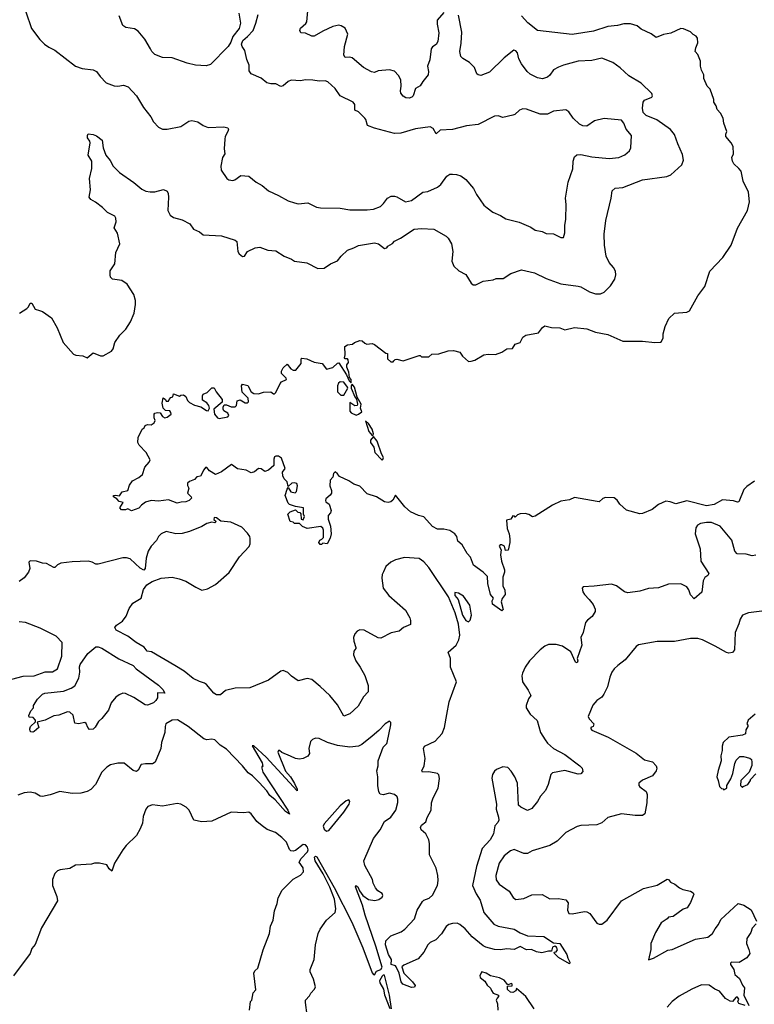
# Model space of a CAD drawing. Extents: x 2086813 to 2278017, y 548126 to 753336.
# Tile 35 of 256: x 2170579 to 2176532, y 570862 to 578842. Entities that reach past the tile are written whole.
import ezdxf

# ---------------------------------------------------------------- set-up
doc = ezdxf.new("R2010")
doc.units = 0

msp = doc.modelspace()

# ---------------------------------------------------------------- linework, layer by layer
at = {"layer": '0CON10XD'}
for points in [[(2170628, 578905), (2170675, 578771.2), (2170741.7, 578681.7), (2170778.8, 578645), (2170815, 578619.2), (2170865, 578595.7), (2171030, 578465), (2171085, 578447.1), (2171175, 578436), (2171202.3, 578422.3), (2171230.9, 578380.9), (2171280.7, 578330.7), (2171345, 578307.5), (2171375, 578304), (2171421.2, 578311.2), (2171458.5, 578298.5), (2171525, 578226.2), (2171581.5, 578131.5), (2171640.8, 578055), (2171663.6, 578013.6), (2171705, 577971.2), (2171735.8, 577955.8), (2171775, 577954.5), (2171885, 577977.5), (2171950.3, 578019.7), (2171975, 578026), (2172022.5, 578015), (2172065, 577984), (2172105, 577969.2), (2172234.3, 577974.3), (2172265, 577966.7), (2172270, 577955), (2172266.4, 577936.4), (2172244.2, 577895), (2172240, 577875), (2172236, 577795), (2172240, 577755), (2172222.5, 577725), (2172207.5, 577655), (2172212.1, 577622.1), (2172256.1, 577556.1), (2172274.2, 577544.2), (2172305, 577540), (2172322.5, 577545), (2172371.4, 577578.6), (2172435, 577574.2), (2172495.6, 577525.6), (2172545, 577498.6), (2172594.7, 577454.6), (2172677.4, 577417.4), (2172753.8, 577373.8), (2172805, 577358.6), (2172835, 577349.2), (2172915, 577358), (2172985, 577324.2), (2173017.7, 577317.7), (2173175, 577313.8), (2173255, 577300.8), (2173395, 577300.9), (2173445, 577307.9), (2173501.8, 577328.2), (2173528.1, 577351.9), (2173559.2, 577395), (2173589.1, 577410.9), (2173615, 577412.2), (2173635, 577405.5), (2173705, 577367.3), (2173755, 577377.1), (2173845, 577445.4), (2173885, 577450.6), (2173964.6, 577485.4), (2173992.4, 577507.6), (2174041.4, 577575), (2174065, 577589.5), (2174085, 577591.5), (2174118.3, 577588.3), (2174154.1, 577575.9), (2174195, 577548), (2174255.7, 577475), (2174280.6, 577425), (2174338.7, 577338.7), (2174367.9, 577317.9), (2174411.7, 577281.7), (2174475, 577256), (2174519.1, 577229.1), (2174625, 577200.6), (2174720, 577160), (2174755, 577137.5), (2174812.5, 577125), (2174845, 577110.8), (2174905, 577106.2), (2174965, 577076.7)], [(2172355.8, 578895.8), (2172367.8, 578815), (2172358.5, 578771.5), (2172305, 578705.8), (2172290.3, 578659.7), (2172268.1, 578625), (2172125, 578480), (2172091.1, 578468.9), (2172004.7, 578474.6), (2171935, 578490), (2171815, 578532.5), (2171735, 578536.9), (2171675, 578561.1), (2171649.4, 578585), (2171638.2, 578605), (2171593.3, 578685), (2171539.4, 578749.4), (2171507.9, 578767.9), (2171437.9, 578777.9), (2171415, 578796.2), (2171384.4, 578875)], [(2174015, 578902), (2173961.8, 578838.2), (2173960.6, 578805), (2173976.5, 578735), (2173967.3, 578665), (2173955, 578641.2), (2173925, 578622.5), (2173913.2, 578606.8), (2173902.1, 578517.9), (2173884.2, 578465), (2173891.7, 578421.7), (2173888.6, 578395), (2173845, 578341.2), (2173824.4, 578305.6), (2173786.7, 578285), (2173766, 578225), (2173756.7, 578215), (2173735, 578207.5), (2173708.3, 578208.3), (2173685, 578222.5), (2173666.1, 578246.1), (2173663.3, 578265), (2173671.4, 578305), (2173667.1, 578355), (2173648.9, 578388.9), (2173615, 578425.8), (2173575, 578436.7), (2173485, 578426.9), (2173455, 578415.8), (2173428.8, 578418.8), (2173365, 578453.8), (2173272.1, 578532.1), (2173255, 578537.5), (2173215, 578536.2), (2173204.3, 578555), (2173210.6, 578625), (2173238, 578725), (2173215, 578773.3), (2173185, 578793.8), (2173165, 578798), (2173115, 578787.1), (2173035, 578750.8), (2172965, 578708), (2172945, 578708.8), (2172895, 578732), (2172856.4, 578736.4), (2172848.8, 578755), (2172854, 578775), (2172898.7, 578811.3), (2172905.6, 578824.4), (2172917.5, 578945)], [(2171360.8, 577205), (2171359.2, 577235), (2171349.7, 577249.7), (2171289.7, 577279.7), (2171250.3, 577320.3), (2171194.4, 577364.4), (2171155.7, 577385.7), (2171141.2, 577405), (2171152.7, 577462.7), (2171145.9, 577554.1), (2171163.6, 577636.4), (2171163.3, 577695), (2171134, 577745), (2171151.2, 577845), (2171148.3, 577858.3), (2171127.5, 577885), (2171127.5, 577905), (2171135, 577917.5), (2171175, 577912.5), (2171200.7, 577900.7), (2171246.4, 577866.4), (2171254.3, 577805), (2171275.8, 577745), (2171311.7, 577701.7), (2171336.6, 577656.6), (2171388.8, 577605), (2171505, 577523.8), (2171569.5, 577469.6), (2171602, 577452), (2171635, 577446.2), (2171675, 577446.7), (2171745, 577467.5), (2171773, 577453), (2171783.3, 577435), (2171785.9, 577404.1), (2171780, 577295), (2171799.2, 577259.2), (2171825, 577240), (2171895, 577220), (2171957, 577187), (2171987.5, 577145), (2172035, 577123.8), (2172065, 577098.8), (2172215, 577091.2), (2172325, 577056.7), (2172337.5, 577045), (2172347.5, 576965), (2172357.5, 576945), (2172385, 576922.5), (2172400, 576925), (2172425, 576962.5), (2172486, 576994), (2172525, 576997.5), (2172590, 576975), (2172655, 576970), (2172721.2, 576925), (2172780.6, 576900.6), (2172805, 576884.2), (2172905, 576871.4), (2172995, 576826.7), (2173045, 576828.6), (2173096.6, 576863.4), (2173153.1, 576886.9), (2173183.3, 576926.7), (2173235.5, 576974.5), (2173287.2, 576992.8), (2173323.6, 577013.6), (2173455, 577033.3), (2173487.5, 577025), (2173535, 576988.8), (2173555, 576994), (2173563.2, 577006.8), (2173600.9, 577029.1), (2173615, 577046.2), (2173665, 577072.5), (2173775, 577145.7), (2173835, 577150), (2173935, 577144), (2174035, 577088.6), (2174051.7, 577071.7), (2174078.8, 577025), (2174088, 576965), (2174080, 576885), (2174096.2, 576845), (2174137.7, 576807.7), (2174195, 576776.7), (2174237.7, 576707.7), (2174254.1, 576694.1), (2174275, 576694), (2174335, 576722), (2174415, 576734), (2174440, 576745), (2174495.8, 576744.2), (2174560, 576785), (2174645, 576814.2), (2174751.7, 576791.7), (2174844.1, 576744.1), (2174965, 576701.1), (2175103.4, 576683.4), (2175127.2, 576677.2), (2175196.8, 576636.8), (2175245, 576620.8), (2175285, 576620), (2175315.6, 576634.4), (2175366.2, 576685), (2175400.5, 576739.6), (2175409.2, 576775), (2175405.8, 576805), (2175390, 576835), (2175356, 576875), (2175332, 576925), (2175318.8, 577015), (2175313.8, 577105), (2175328.8, 577215), (2175372, 577395), (2175380, 577455), (2175405, 577476.2), (2175465, 577481.2), (2175624.4, 577545.6), (2175822, 577572), (2175855.6, 577584.4), (2175943.3, 577665), (2175958.8, 577705), (2175950.5, 577750.4), (2175912.2, 577835), (2175885, 577911.2), (2175851.7, 577951.7), (2175741.3, 578031.3), (2175655, 578065.8), (2175631.1, 578091.1), (2175626.9, 578125), (2175631.2, 578175), (2175640.8, 578189.2), (2175702.5, 578215), (2175706.7, 578225), (2175700, 578245), (2175615, 578328.8), (2175515, 578388), (2175443.4, 578453.4), (2175384.4, 578494.5), (2175295, 578529.4), (2175215, 578511.9), (2175105, 578505.4), (2174985.6, 578474.5), (2174945, 578457.5), (2174903.8, 578435), (2174875.9, 578394.1), (2174855, 578377.5), (2174815, 578364), (2174775, 578372), (2174715, 578402), (2174692.2, 578422.2), (2174644.5, 578484.5), (2174624, 578525), (2174613.8, 578575), (2174600.5, 578590.4), (2174583.9, 578596.1), (2174505, 578533.8), (2174385, 578416), (2174315, 578391.2), (2174294.3, 578394.3), (2174284.2, 578405), (2174264, 578455), (2174225, 578495.8), (2174168.5, 578528.5), (2174154.3, 578545), (2174144.4, 578585), (2174157.5, 578652.5), (2174161.7, 578741.7), (2174135, 578880)], [(2174965, 577076.7), (2174985, 577077.5), (2174995.9, 577114.1), (2174995.7, 577175), (2175003.1, 577225), (2175006.4, 577345), (2175000.4, 577395), (2175023.8, 577526.2), (2175060, 577635), (2175062.5, 577695), (2175075, 577730), (2175094.1, 577745.9), (2175125, 577750.8), (2175215, 577730), (2175355, 577716.3), (2175433.2, 577726.8), (2175482.3, 577747.7), (2175519.4, 577780.6), (2175530.5, 577805), (2175536.2, 577905), (2175494.3, 577955), (2175474.4, 578005), (2175455, 578026.9), (2175315, 578042.3), (2175236.7, 578023.3), (2175175, 577980), (2175143, 577983), (2175115, 577996.7), (2175065, 578043.8), (2175027.5, 578095), (2175005, 578112.5), (2174905, 578102.1), (2174855, 578077.5), (2174795.6, 578075.6), (2174685, 578116.9), (2174655, 578120.8), (2174629.5, 578110.4), (2174590, 578075), (2174575, 578069.2), (2174495, 578049.2), (2174455, 578062), (2174425, 578060), (2174295, 577993.6), (2174198.3, 577981.7), (2174087.3, 577952.7), (2173986.1, 577946.1), (2173955, 577917.5), (2173929.5, 577959.5), (2173905, 577974.6), (2173785, 577956.7), (2173666.5, 577923.5), (2173615, 577919.3), (2173454.6, 577964.6), (2173398, 577985), (2173384.3, 578034.3), (2173375.8, 578045), (2173325.4, 578095.4), (2173295, 578110), (2173294.2, 578155), (2173282, 578175), (2173176, 578225), (2173134.3, 578285), (2173075, 578340), (2173055, 578347.1), (2173005, 578344.3), (2172953.4, 578353.4), (2172895.6, 578354.4), (2172855, 578348.1), (2172778.6, 578351.4), (2172755, 578342), (2172715, 578305.8), (2172695, 578300.6), (2172655, 578321.4), (2172615, 578321.8), (2172581.1, 578331.1), (2172535, 578367.8), (2172455, 578404), (2172438.8, 578428.8), (2172437.8, 578475), (2172418.8, 578518.8), (2172403.1, 578593.1), (2172381.4, 578625), (2172376.9, 578645), (2172386, 578675), (2172425, 578705.8), (2172470.8, 578755), (2172492.5, 578815), (2172511.1, 578885)], [(2175625, 576236.2), (2175725, 576226.7), (2175771.7, 576228.3), (2175780, 576235), (2175792.5, 576265), (2175793.6, 576296.4), (2175810, 576355), (2175839.3, 576420.7), (2175885, 576463.3), (2175985, 576471.2), (2176005.9, 576484.1), (2176073.3, 576605), (2176130.7, 576679.3), (2176172.5, 576805), (2176276.2, 576913.8), (2176344.7, 577015.3), (2176395, 577152), (2176476.2, 577295), (2176492.3, 577365), (2176483.7, 577443.7), (2176442.6, 577532.6), (2176423.8, 577613.8), (2176407.2, 577637.2), (2176366, 577675), (2176354.2, 577695), (2176348.8, 577725), (2176363.8, 577756.2), (2176361.2, 577815), (2176343.8, 577845), (2176300, 577895), (2176300, 577915), (2176310, 577935), (2176283.3, 578005), (2176280, 578045), (2176257.5, 578085), (2176230, 578115), (2176222.5, 578145), (2176202.5, 578175), (2176203.3, 578195), (2176175, 578280), (2176150, 578305), (2176122, 578365), (2176123.3, 578395), (2176104.1, 578434.1), (2176096.7, 578465), (2176096.7, 578505), (2176075, 578560), (2176053.6, 578583.6), (2176057.5, 578615), (2176073.3, 578655), (2176071.7, 578691.7), (2176059.3, 578709.3), (2176035, 578722.5), (2176014, 578744), (2175958.8, 578768.8), (2175935, 578772), (2175855, 578734.2), (2175795, 578721.5), (2175735, 578699.4), (2175695, 578728.5), (2175615.4, 578765.4), (2175582.4, 578792.4), (2175528.1, 578808.1), (2175475, 578808.2), (2175423.9, 578796.1), (2175345, 578788.4), (2175229.8, 578749.8), (2175055, 578721.5), (2174775, 578754.4), (2174696.9, 578816.9), (2174645, 578872.5)], [(2170576.7, 576463.3), (2170637.3, 576502.7), (2170650, 576515), (2170665, 576546.2), (2170676.2, 576545), (2170705, 576497.5), (2170740, 576485), (2170765, 576477.5), (2170837.5, 576425), (2170883.8, 576345), (2170930, 576225), (2171015, 576132.5), (2171033.6, 576123.6), (2171089.3, 576119.3), (2171125, 576102.5), (2171175, 576143.3), (2171235, 576117.5), (2171255, 576117.5), (2171323, 576157), (2171336.7, 576175), (2171350, 576225), (2171390, 576285), (2171440, 576335), (2171476.8, 576393.2), (2171507.8, 576465), (2171516.4, 576535), (2171516.2, 576566.2), (2171504.4, 576615), (2171449.4, 576699.4), (2171407.4, 576727.4), (2171330.7, 576740.7), (2171316, 576755), (2171310.8, 576775), (2171312.8, 576807.2), (2171350.8, 576865), (2171356.7, 576955), (2171389.4, 577025), (2171371.7, 577111.7), (2171343.3, 577155), (2171360.8, 577205)], [(2176533.3, 575103.3), (2176469.8, 575060.2), (2176445.4, 575034.6), (2176406, 574935), (2176395, 574931.2), (2176363.6, 574943.6), (2176275, 574950), (2176205, 574912.7), (2176145, 574902.9), (2175985, 574941.9), (2175895, 574917.5), (2175850, 574935), (2175815, 574938.8), (2175755, 574913.8), (2175705, 574873.3), (2175625, 574840), (2175605, 574838.8), (2175495, 574867.5), (2175442.5, 574915), (2175419.3, 574949.3), (2175396.1, 574966.1), (2175325, 574970.8), (2175305, 574962.5), (2175275.7, 574934.3), (2175257.5, 574937.5), (2175075, 574969.4), (2175035, 574950), (2174965, 574938.9), (2174895, 574907.1), (2174755, 574818.8), (2174735, 574813.8), (2174705, 574832), (2174675, 574840), (2174635, 574836.7), (2174611.7, 574828.3), (2174595, 574810), (2174588.3, 574818.3), (2174575, 574820), (2174560, 574795), (2174522.5, 574785), (2174528.3, 574718.3), (2174546.4, 574676.4), (2174550, 574635), (2174550, 574605), (2174537, 574543), (2174515, 574540), (2174507.5, 574575), (2174485, 574587.5), (2174473, 574587), (2174463.3, 574575), (2174480, 574545), (2174474, 574505), (2174482.5, 574455), (2174506.4, 574383.6), (2174507.5, 574365), (2174493.9, 574323.9), (2174493.8, 574255), (2174509.3, 574219.3), (2174512.5, 574185), (2174488.8, 574151.2), (2174480, 574125), (2174497, 574063), (2174485, 574052.5), (2174410, 574105), (2174408.3, 574131.7), (2174417.5, 574155), (2174394.1, 574184.1), (2174371.5, 574271.5), (2174368.9, 574328.9), (2174334.5, 574364.5), (2174255, 574421.2), (2174230.6, 574485), (2174204.4, 574515), (2174163.8, 574585), (2174130, 574615), (2174122, 574655), (2174106.2, 574675), (2174065, 574702), (2174015, 574712.9), (2173965, 574714.2), (2173925, 574734), (2173854, 574814), (2173810, 574825), (2173745, 574852.5), (2173699.2, 574895), (2173625, 574987.5), (2173603, 574947), (2173585.5, 574934.5), (2173565, 574930), (2173535, 574934.5), (2173471.2, 574975), (2173395, 574999.4), (2173335, 575061.4), (2173287, 575077), (2173245, 575103.8), (2173169.3, 575139.3), (2173155, 575162.5), (2173135, 575177.5), (2173122.5, 575165), (2173117.5, 575135), (2173095, 575110), (2173092.5, 575065), (2173106.1, 575026.1), (2173106.2, 575005), (2173095, 574987.5), (2173060.7, 574959.3), (2173057.5, 574945), (2173060, 574935), (2173087.5, 574915), (2173102.5, 574865), (2173097.5, 574845), (2173077.5, 574825), (2173077.5, 574795), (2173096.4, 574736.4), (2173102.5, 574675), (2173095, 574640), (2173070, 574595), (2173035, 574600), (2173025, 574590), (2173015, 574590), (2173002.5, 574605), (2173010, 574625), (2173028.3, 574631.7), (2173040, 574645), (2173040, 574705), (2173035, 574720), (2173020, 574735), (2172909.3, 574719.3), (2172870, 574735), (2172845, 574760), (2172805, 574760), (2172795, 574770), (2172770, 574775), (2172752.5, 574835), (2172770, 574855), (2172815, 574870), (2172831.7, 574851.7), (2172848.3, 574848.3), (2172858.3, 574838.3), (2172860, 574795), (2172875, 574790), (2172887.5, 574815), (2172880, 574835), (2172880, 574885), (2172815, 574897.5), (2172764.2, 574914.2), (2172753.1, 574923.1), (2172730.8, 574985), (2172745, 575037.5), (2172755, 575050), (2172775, 575016), (2172811.2, 575008.8), (2172821.7, 575018.3), (2172830, 575065), (2172823.3, 575083.3), (2172805, 575090), (2172784.5, 575085.5), (2172755, 575060), (2172747.4, 575097.4), (2172722.1, 575122.1), (2172710, 575145), (2172708.8, 575175), (2172730, 575205), (2172700, 575290), (2172675, 575304.2), (2172654.3, 575305.7), (2172645, 575300), (2172638.3, 575281.7), (2172639.5, 575230.4), (2172595, 575191.2), (2172565, 575180), (2172535, 575202.5), (2172515, 575206.2), (2172481.2, 575178.8), (2172455, 575169.2), (2172415, 575191.2), (2172345, 575202), (2172295, 575237.5), (2172215, 575177.5), (2172165, 575157.5), (2172117.5, 575185), (2172095, 575212.5), (2172085, 575212.5), (2172070, 575195), (2172045, 575142.5), (2172015, 575137.5), (2171994.1, 575115.9), (2171955, 575100), (2171937.5, 575085), (2171938.3, 575068.3), (2171950, 575045), (2171937.5, 575005), (2171967.5, 574975), (2171970, 574965), (2171952.5, 574945), (2171925, 574933.8), (2171887, 574933), (2171855, 574923.8), (2171785, 574952), (2171705, 574939.2), (2171645, 574946.2), (2171599.3, 574930.7), (2171565, 574907.5), (2171545, 574883.8), (2171485, 574862.5), (2171455, 574877.5), (2171435, 574870), (2171405, 574870), (2171390, 574885), (2171418.3, 574928.3), (2171385, 574937.5), (2171365, 574960), (2171340, 574975), (2171340, 574985), (2171355, 574990), (2171387, 574983), (2171410, 575015), (2171453.9, 575026.1), (2171469.3, 575070.7), (2171494.1, 575105.9), (2171545, 575132.5), (2171573, 575157), (2171593.3, 575215), (2171627.5, 575255), (2171636.4, 575276.4), (2171603.6, 575333.6), (2171547.5, 575395), (2171537.5, 575415), (2171540, 575455), (2171572.5, 575525), (2171586.4, 575533.6), (2171597, 575553), (2171615, 575562.5), (2171645, 575557.5), (2171667.5, 575575), (2171677.5, 575595), (2171667.5, 575615), (2171667.5, 575645), (2171675, 575652.5), (2171695, 575660), (2171717, 575657), (2171735, 575627.5), (2171755, 575616.2), (2171775, 575621.2), (2171806.7, 575645), (2171805, 575660), (2171795, 575672.5), (2171760, 575675), (2171742.5, 575695), (2171733.3, 575735), (2171741.7, 575778.3), (2171760, 575765), (2171765, 575750), (2171785, 575750), (2171790, 575765), (2171805, 575780), (2171820, 575785), (2171825, 575810), (2171875, 575790), (2171885, 575800), (2171905, 575802.5), (2171925, 575787.5), (2171938.8, 575755), (2171955, 575738.8), (2171995, 575718), (2172046, 575706), (2172092.5, 575675), (2172106.4, 575673.6), (2172116.7, 575695), (2172112.5, 575715), (2172096.4, 575736.4), (2172059.3, 575759.3), (2172060, 575795), (2172065, 575807.5), (2172098.3, 575821.7), (2172135, 575857.5), (2172155, 575857.5), (2172170, 575825), (2172220, 575765), (2172218.3, 575741.7), (2172152.5, 575685), (2172157.5, 575645), (2172182.5, 575615), (2172195, 575611.2), (2172265, 575622.5), (2172272.5, 575635), (2172265, 575652.5), (2172233.6, 575673.6), (2172227.5, 575685), (2172227, 575703), (2172235, 575720), (2172255, 575720), (2172293.6, 575703.6), (2172325, 575703.8), (2172336.2, 575715), (2172342.5, 575752.5), (2172365, 575761.2), (2172405, 575737.5), (2172425, 575737.5), (2172432.5, 575745), (2172430, 575775), (2172382.5, 575822.5), (2172376.7, 575875), (2172385, 575887.5), (2172426.4, 575876.4), (2172455, 575827.5), (2172475, 575813.8), (2172515, 575810), (2172555, 575822.5), (2172615, 575827.5), (2172635, 575810), (2172645, 575810), (2172655, 575820), (2172690, 575895), (2172701.7, 575908.3), (2172740, 575925), (2172738.3, 575938.3), (2172700, 575975), (2172700, 575995), (2172715, 576020), (2172745, 576050), (2172775, 576012.5), (2172795, 576002.5), (2172817, 576003), (2172860, 576055), (2172860, 576095), (2172865, 576100), (2172905, 576092.5), (2172965, 576067.5), (2173030, 576055), (2173065, 576010), (2173115, 576024.2), (2173155, 576058.8), (2173165, 576060), (2173226.7, 575965), (2173250, 575915), (2173265, 575900), (2173265.8, 575925), (2173252.5, 575942.5), (2173247, 575987), (2173229.2, 576025), (2173230.8, 576045), (2173242, 576065), (2173241.2, 576085), (2173235, 576093.3), (2173215, 576092.5), (2173210.7, 576100.7), (2173217.5, 576125), (2173213.3, 576195), (2173235, 576207.5), (2173277, 576213), (2173293, 576227), (2173335, 576242.5), (2173355, 576240), (2173375, 576220), (2173393, 576213), (2173435, 576217.5), (2173455, 576210), (2173545, 576140), (2173558.3, 576138.3), (2173560, 576095), (2173585, 576070), (2173605, 576070), (2173611.7, 576078.3), (2173621.7, 576088.3), (2173635, 576090), (2173685, 576077.5), (2173815, 576120), (2173825, 576120), (2173835, 576110), (2173895, 576110), (2173918.3, 576131.7), (2173975, 576133.3), (2174051.7, 576158.3), (2174095, 576160), (2174145, 576146.7), (2174166.7, 576115), (2174215, 576073.3), (2174236.4, 576073.6), (2174267, 576083), (2174340, 576125), (2174375, 576131.2), (2174435, 576128.8), (2174485, 576148.8), (2174525, 576174), (2174571.2, 576178.8), (2174595, 576213.3), (2174633, 576227), (2174655, 576270), (2174680, 576285), (2174782.5, 576305), (2174815, 576347.5), (2174835, 576362.5), (2174887, 576347), (2174955, 576346.2), (2174995, 576330), (2175075, 576348.8), (2175175, 576335.8), (2175245, 576308.8), (2175345, 576290), (2175465, 576236.7), (2175625, 576236.2)], [(2173205, 575800), (2173238, 575855), (2173236.2, 575865), (2173205, 575903.8), (2173175, 575906), (2173163.1, 575896.9), (2173154.2, 575875), (2173153.8, 575825), (2173180.5, 575800.4), (2173205, 575800)], [(2173305, 575636), (2173325, 575644), (2173350, 575665), (2173340, 575695), (2173345.8, 575725), (2173312.5, 575782.5), (2173291.2, 575865), (2173272.5, 575887.5), (2173263.9, 575876.1), (2173263.8, 575855), (2173293.8, 575785), (2173307.5, 575767.5), (2173316.7, 575725), (2173312.5, 575715), (2173295, 575712.5), (2173255, 575740), (2173255, 575670), (2173265.9, 575655.9), (2173305, 575636)], [(2173435, 575473.3), (2173443.6, 575476.4), (2173445.6, 575485), (2173436.2, 575525), (2173405, 575568.8), (2173380, 575590), (2173408.6, 575505), (2173435, 575473.3)], [(2173515, 575272.5), (2173522.5, 575277.5), (2173526, 575295), (2173509.4, 575325), (2173476.6, 575426.6), (2173445, 575463.3), (2173420.6, 575435), (2173422.9, 575415), (2173447.9, 575377.9), (2173456.9, 575335), (2173515, 575272.5)], [(2173526.7, 574366.7), (2173516.2, 574345), (2173513.3, 574315), (2173523.9, 574233.9), (2173571.2, 574175), (2173705.7, 574055.7), (2173740, 573995), (2173747, 573973), (2173745, 573940), (2173690, 573915), (2173655, 573887.5), (2173588.3, 573871.7), (2173505, 573830), (2173485, 573831.2), (2173370, 573895), (2173335, 573896.7), (2173314.1, 573885.9), (2173293.8, 573865), (2173284.2, 573835.8), (2173287.5, 573805), (2173304, 573755), (2173303.3, 573745), (2173285.9, 573724.1), (2173284, 573695), (2173302, 573645), (2173338.8, 573595), (2173375, 573527.5), (2173404, 573445), (2173403.3, 573395), (2173365, 573353.3), (2173320.9, 573279.1), (2173255, 573216.2), (2173205, 573197.5), (2173155, 573290), (2173091.2, 573365), (2173015, 573438.8), (2172945, 573494.2), (2172907.7, 573502.3), (2172835, 573483.8), (2172782.1, 573522.1), (2172752.3, 573552.3), (2172715, 573568.8), (2172695, 573561.2), (2172595, 573488.8), (2172445, 573427.5), (2172325, 573424.4), (2172247.5, 573405), (2172205, 573371.2), (2172175, 573370.8), (2172151.2, 573385), (2172093.9, 573453.9), (2172077.5, 573465), (2172035, 573478), (2171985, 573503.5), (2171911.1, 573561.1), (2171837.4, 573607.4), (2171647.7, 573717.7), (2171612.7, 573725), (2171587.9, 573757.9), (2171522.4, 573795), (2171455, 573846.6), (2171361.9, 573895), (2171350.6, 573915), (2171364.2, 573935), (2171411.7, 573968.3), (2171442.6, 574007.4), (2171465, 574071.2), (2171496.3, 574113.7), (2171563.8, 574155), (2171581.2, 574225), (2171608.3, 574261.7), (2171651.4, 574288.6), (2171724.6, 574315.4), (2171815, 574323.5), (2171871.9, 574311.9), (2171925, 574291.8), (2172005, 574242.2), (2172055, 574219.2), (2172101.7, 574228.3), (2172165, 574264), (2172277.1, 574362.9), (2172360.8, 574489.2), (2172438.1, 574571.9), (2172446.7, 574595), (2172447.3, 574637.3), (2172443.1, 574655), (2172425, 574682), (2172380.2, 574730.2), (2172289.1, 574769.1), (2172207.7, 574777.7), (2172172.5, 574805), (2172155, 574808.8), (2172151.2, 574791.2), (2172170, 574775), (2172160, 574765), (2172135, 574771.2), (2172095, 574759.2), (2172055, 574734.6), (2171955, 574693.5), (2171895, 574678.7), (2171845, 574676.2), (2171765.6, 574694.4), (2171724.4, 574675.6), (2171703.8, 574655), (2171688.8, 574621.2), (2171643.8, 574575), (2171620, 574535), (2171602.7, 574477.3), (2171596.4, 574393.6), (2171585, 574380), (2171555, 574396.7), (2171475, 574472), (2171445, 574481.9), (2171415, 574480), (2171215, 574428.7), (2171195, 574430), (2171165, 574447), (2171135, 574453.5), (2171005, 574447.9), (2170911.5, 574438.5), (2170885.6, 574425), (2170865, 574403.8), (2170855, 574403.8), (2170795, 574434.2), (2170765, 574437.1), (2170715, 574454.3), (2170664.1, 574455.9), (2170653.3, 574445), (2170660, 574395), (2170650.8, 574365), (2170615, 574317.5), (2170575, 574290)], [(2176545, 574501.5), (2176515, 574498.1), (2176465, 574511.1), (2176393.3, 574513.3), (2176373.1, 574535), (2176350, 574625), (2176255, 574737.5), (2176185, 574767.5), (2176145, 574768.5), (2176095, 574758.5), (2176072.5, 574745), (2176058.6, 574725), (2176053.6, 574675), (2176092.9, 574555), (2176097.1, 574455), (2176163.8, 574355), (2176155, 574336.7), (2176129.5, 574320.4), (2176115.9, 574294.1), (2176107.3, 574202.7), (2176045, 574147.5), (2176015, 574181.2), (2176001.7, 574221.7), (2175985, 574246), (2175935, 574270), (2175835, 574267.1), (2175755, 574238), (2175675, 574231.2), (2175605, 574211.2), (2175506.1, 574196.1), (2175480, 574205), (2175415, 574254.2), (2175375, 574267.1), (2175235, 574250), (2175143.6, 574246.4), (2175137.5, 574235), (2175143.3, 574205), (2175155, 574183.3), (2175194.2, 574144.2), (2175225, 574102.5), (2175241.2, 574065), (2175241.2, 574045), (2175218, 574005), (2175178.8, 573975), (2175164.4, 573955.6), (2175144, 573875), (2175126, 573835), (2175133.6, 573773.6), (2175096.7, 573665), (2175102.5, 573645), (2175095, 573630), (2175083.3, 573635), (2175045, 573720), (2174976.7, 573765), (2174925, 573778.6), (2174865, 573777.5), (2174835, 573766), (2174795.8, 573734.2), (2174711.2, 573645), (2174675.9, 573594.1), (2174652.7, 573547.3), (2174648, 573525), (2174651.9, 573475), (2174698.8, 573408.8), (2174720, 573365), (2174702.5, 573337.5), (2174683.8, 573285), (2174683.8, 573265), (2174715, 573213.3), (2174771.2, 573161.2), (2174798, 573065), (2174836, 573005), (2174855, 572978.8), (2174903.8, 572935), (2174995, 572885.7), (2175116.7, 572795), (2175137.5, 572775), (2175141.7, 572748.3), (2175125, 572730), (2175105, 572727.5), (2174995, 572756), (2174895, 572739.2), (2174882.5, 572725), (2174862, 572645), (2174840.8, 572595), (2174799.7, 572550.3), (2174775.7, 572505), (2174729.7, 572450.3), (2174695, 572434.2), (2174638.8, 572458.8), (2174622, 572475), (2174612.5, 572655), (2174592, 572705), (2174562.4, 572752.4), (2174535, 572782), (2174495, 572785.6), (2174443.4, 572766.6), (2174427, 572753), (2174410.8, 572725), (2174405.7, 572695), (2174442, 572485), (2174440.8, 572445), (2174459.7, 572379.7), (2174460.6, 572355), (2174454.3, 572335.7), (2174430, 572310), (2174416.9, 572245), (2174390, 572195), (2174325.8, 572124.2), (2174281.3, 571978.7), (2174249.1, 571825), (2174277.3, 571757.3), (2174309.5, 571705), (2174340.6, 571605), (2174422.1, 571512.1), (2174455.8, 571494.2), (2174585, 571470), (2174635, 571441.4), (2174695, 571417.1), (2174825, 571410.6), (2174905, 571360), (2174955, 571355.7), (2175013.3, 571265), (2175020, 571235), (2175036.7, 571205), (2175035, 571190), (2174945, 571241.2), (2174912.5, 571275), (2174910, 571285), (2174925, 571287.5), (2174936.7, 571303.3), (2174930, 571325), (2174915, 571333.3), (2174897.5, 571325), (2174887, 571293), (2174863.6, 571293.6), (2174810.3, 571279.7), (2174766.6, 571286.6), (2174725, 571305.5), (2174684.7, 571304.7), (2174635, 571330), (2174585, 571305.5), (2174525, 571311.5), (2174475, 571303.1), (2174425, 571305.5), (2174356.2, 571325), (2174335, 571336.7), (2174245, 571407.8), (2174187.5, 571475), (2174145, 571510), (2174125, 571518.8), (2174085, 571517.5), (2174055, 571508), (2174035, 571492), (2173996.4, 571433.6), (2173950, 571385), (2173905, 571363.8), (2173886.2, 571345), (2173853.3, 571285), (2173808.6, 571231.4), (2173690.7, 571179.3), (2173676.2, 571165), (2173691.2, 571115), (2173761.2, 571045), (2173783.3, 571015), (2173778.8, 571001.2), (2173755, 570998.8), (2173684.3, 571024.3), (2173670.8, 571045), (2173654.1, 571114.1), (2173628.8, 571165), (2173622.9, 571172.9), (2173590, 571185), (2173590.8, 571225), (2173567.9, 571265), (2173541.8, 571345), (2173545, 571376.7), (2173585, 571417.5), (2173671.2, 571448.8), (2173698.7, 571471.3), (2173779.2, 571555), (2173800, 571625), (2173841.9, 571695), (2173855, 571706.9), (2173896.2, 571723.8), (2173923, 571747), (2173964.2, 571825), (2173970.8, 571865), (2173966, 571905), (2173952.5, 571965), (2173898.9, 572075), (2173900, 572165), (2173894.2, 572195), (2173871.2, 572245), (2173832, 572275), (2173825.8, 572295), (2173834, 572315), (2173869.7, 572340.3), (2173880, 572375), (2173912.5, 572435), (2173915.6, 572495), (2173928.9, 572535), (2173968.9, 572615), (2173981.7, 572691.7), (2173975, 572722.5), (2173965, 572732), (2173895, 572747.1), (2173842.5, 572745), (2173838.8, 572755), (2173855.6, 572795), (2173864, 572855), (2173850, 572935), (2173860, 572955), (2173945, 572995.8), (2174001.7, 573058.3), (2174021.9, 573105), (2174041.4, 573211.4), (2174058.1, 573315), (2174118.6, 573475), (2174070, 573595), (2174070, 573665), (2174050, 573715), (2174116, 573774), (2174138.2, 573815), (2174146.5, 573855), (2174133.9, 573943.9), (2174108, 574035), (2174053.9, 574165), (2173895, 574401.5), (2173855, 574449.5), (2173815, 574475.7), (2173695.8, 574484.2), (2173625, 574465.8), (2173586.7, 574445), (2173545, 574410), (2173526.7, 574366.7)], [(2174215, 573961.1), (2174228.2, 573975), (2174240.9, 574015), (2174227.4, 574097.4), (2174175, 574170.8), (2174135, 574195.8), (2174105, 574200), (2174105.8, 574175), (2174131.9, 574141.9), (2174167.3, 574015), (2174195, 573973.3), (2174215, 573961.1)], [(2176635, 574054.5), (2176485, 574035.7), (2176435, 574016), (2176415.7, 573985), (2176406.9, 573945), (2176377.8, 573875), (2176370, 573735), (2176355.5, 573714.5), (2176325, 573709.4), (2176305, 573712.9), (2176215, 573765.7), (2176112.5, 573815), (2176075, 573826), (2176015, 573828), (2175883.9, 573803.9), (2175745, 573802), (2175594.3, 573775.7), (2175575, 573761.2), (2175485, 573654.3), (2175425, 573608.6), (2175395, 573582.5), (2175376.2, 573553.8), (2175360, 573515), (2175341.8, 573435), (2175313.5, 573375), (2175297.4, 573352.6), (2175254.5, 573325), (2175222.8, 573287.2), (2175185.8, 573195), (2175194.3, 573175), (2175230.8, 573135), (2175226.7, 573115), (2175207.5, 573105), (2175206.7, 573095), (2175215, 573083.8), (2175347.4, 573027.4), (2175575, 572898.8), (2175643.1, 572843.1), (2175707.3, 572827.3), (2175736.9, 572795), (2175740.9, 572775), (2175736.4, 572755), (2175706.6, 572713.4), (2175625, 572678), (2175596.2, 572655), (2175596, 572635), (2175604, 572625), (2175656.4, 572586.4), (2175662.7, 572562.7), (2175661.8, 572495), (2175643.8, 572405), (2175625, 572392.9), (2175565, 572391.9), (2175455, 572405.7), (2175345, 572375.7), (2175296.6, 572333.4), (2175254.2, 572315.8), (2175125, 572311.2), (2175095, 572303.8), (2175005, 572254), (2174934, 572185), (2174875, 572148.6), (2174732.5, 572105), (2174695, 572083.3), (2174665, 572083.8), (2174585, 572117.5), (2174555, 572106), (2174505.8, 572065), (2174464.4, 572005), (2174437.1, 571905), (2174440.9, 571870.9), (2174465, 571836), (2174545, 571778), (2174578.7, 571728.7), (2174600.3, 571710.3), (2174665, 571719.5), (2174729.8, 571750.2), (2174811.3, 571751.3), (2174875, 571718), (2174945, 571718.8), (2175005, 571710), (2175023.3, 571685), (2175018.8, 571625), (2175029.3, 571599.3), (2175055, 571596.2), (2175155, 571615.7), (2175175, 571612.9), (2175197.9, 571597.9), (2175255, 571520), (2175275, 571511.2), (2175295, 571512), (2175340, 571545), (2175455, 571702), (2175635, 571801.4), (2175745, 571828.8), (2175825, 571876.7), (2175835, 571873.3), (2175851.2, 571851.2), (2175887.5, 571835), (2175926.4, 571806.4), (2175953.6, 571793.6), (2176015, 571780), (2176036.4, 571766.4), (2176042.5, 571755), (2176013.6, 571686.4), (2175987.5, 571645), (2175955, 571632.5), (2175875, 571573.3), (2175835, 571567.5), (2175826.7, 571555), (2175777, 571523), (2175731.2, 571445), (2175693.9, 571356.1), (2175693.6, 571306.4), (2175673, 571223), (2175715, 571236.2), (2175830, 571300), (2175865, 571307.1), (2176055, 571389.4), (2176154.2, 571405.8), (2176193.3, 571435), (2176213.8, 571475), (2176241.2, 571508.8), (2176260.3, 571549.7), (2176400.5, 571679.6), (2176446.5, 571666.5), (2176505, 571626.7), (2176548.1, 571535)], [(2170515, 573496.7), (2170607, 573523), (2170696, 573524), (2170785, 573556.2), (2170845, 573558), (2170885, 573581.2), (2170919.5, 573685), (2170923.9, 573793.9), (2170875.7, 573845.7), (2170745, 573909.6), (2170625, 573955.8), (2170575, 573962.3)], [(2170685, 573066.7), (2170669.3, 573069.3), (2170662.5, 573075), (2170660, 573095), (2170667.5, 573115), (2170708.3, 573151.7), (2170707.5, 573165), (2170687, 573187), (2170655, 573190), (2170653, 573203), (2170669.3, 573240.7), (2170690, 573265), (2170690, 573285), (2170722.5, 573335), (2170763.3, 573375), (2170782.5, 573385), (2170935, 573399.2), (2170995, 573424), (2171025.4, 573444.6), (2171058, 573505), (2171065.7, 573555), (2171063.2, 573596.8), (2171069.2, 573615), (2171130.6, 573705), (2171195, 573759.2), (2171215, 573759.6), (2171245, 573748), (2171382.6, 573662.6), (2171497.1, 573607.1), (2171521.7, 573581.7), (2171705, 573448.8), (2171739.6, 573415), (2171755, 573383.3), (2171694.3, 573385.7), (2171696.2, 573345), (2171683.3, 573325), (2171663.6, 573306.4), (2171615, 573286.2), (2171595, 573290), (2171505, 573350), (2171435, 573382), (2171415, 573384.2), (2171385, 573371.4), (2171358.3, 573351.7), (2171320, 573305), (2171297.5, 573245), (2171245, 573178), (2171217, 573153), (2171191.7, 573108.3), (2171175, 573091.2), (2171145, 573090), (2171131.2, 573105), (2171118.3, 573138.3), (2171106.4, 573146.4), (2171055, 573136.7), (2171025, 573140), (2171011.2, 573205), (2170985, 573228.8), (2170965, 573233.8), (2170895, 573205.8), (2170855, 573201.2), (2170785.7, 573164.3), (2170721.7, 573148.3), (2170733.3, 573105), (2170695, 573072.5), (2170685, 573066.7)], [(2172907.9, 570775), (2172894.3, 570875.7), (2172895.8, 570895), (2172928, 570932), (2172936.8, 570953.2), (2172966.7, 570985), (2172976.7, 571005), (2172960, 571065), (2172932.5, 571125), (2172932.9, 571145), (2172965.6, 571225), (2172976.5, 571345), (2172996.4, 571435), (2173015, 571472.5), (2173065.4, 571544.6), (2173134.4, 571605.5), (2173140, 571635), (2173128.9, 571715), (2173091.2, 571811.2), (2173038.4, 571918.4), (2172972.5, 572025), (2172968.9, 572055), (2172975, 572064.2), (2172987.6, 572057.6), (2173128.2, 571808.2), (2173269.1, 571529.1), (2173359.4, 571319.4), (2173435, 571117.5), (2173445, 571103.3), (2173455, 571101.2), (2173470, 571130), (2173505, 571143.8), (2173515, 571162.5), (2173466.1, 571333.9), (2173378.4, 571585), (2173355.9, 571665.9), (2173300, 571815), (2173303.6, 571826.4), (2173318.8, 571815), (2173332.7, 571782.7), (2173360, 571745), (2173405, 571711.4), (2173457.3, 571702.7), (2173489.5, 571710.4), (2173515, 571730), (2173522.5, 571745), (2173515, 571760), (2173480.7, 571780.7), (2173462.5, 571805), (2173443.6, 571843.6), (2173437.5, 571875), (2173376.1, 571986.1), (2173366.7, 572025), (2173445.8, 572205), (2173501.2, 572275), (2173535, 572342.5), (2173585, 572380), (2173628, 572435), (2173642.7, 572497.3), (2173644.2, 572525), (2173638, 572545), (2173615, 572564), (2173575, 572574.2), (2173525, 572560.8), (2173500, 572565), (2173490, 572585), (2173482, 572635), (2173481.2, 572705), (2173472, 572755), (2173484.4, 572795), (2173484.6, 572835), (2173524.5, 572945), (2173554.2, 572975), (2173557.1, 572985), (2173587, 573127), (2173587.5, 573145), (2173575, 573157.5), (2173540, 573135), (2173489.5, 573080.4), (2173435.7, 573034.3), (2173351.5, 572968.5), (2173324.6, 572955.4), (2173255, 572946.2), (2173155, 572961.1), (2173074, 572984), (2173005, 573015.6), (2172975, 573019.2), (2172950.3, 573009.7), (2172935, 572993.3), (2172923.1, 572935), (2172926.7, 572895), (2172915, 572873.5), (2172875.9, 572854.1), (2172845, 572849.6), (2172813.7, 572853.7), (2172772.2, 572872.2), (2172703.2, 572903.2), (2172685, 572920), (2172675, 572920), (2172670, 572905), (2172733, 572753), (2172772.9, 572705), (2172805, 572652.9), (2172826.9, 572605), (2172826.7, 572593.3), (2172576.7, 572865), (2172475, 572957.5), (2172463.3, 572956.7), (2172545, 572820), (2172550, 572790), (2172541.7, 572788.3), (2172540, 572775), (2172550, 572745), (2172752.5, 572435), (2172765, 572402.5), (2172733.1, 572425), (2172648.3, 572518.3), (2172605, 572554.7), (2172581.1, 572591.1), (2172520.4, 572660.4), (2172465, 572714), (2172429.6, 572739.6), (2172385, 572796), (2172255, 572930), (2172203.8, 572963.8), (2172159.2, 573005), (2172135, 573010), (2172095, 573005.4), (2172070, 573015), (2171945, 573113.2), (2171856.6, 573166.6), (2171815, 573166.2), (2171764.3, 573135), (2171757, 573115), (2171754, 573065), (2171727.7, 572985), (2171723.7, 572935), (2171677.5, 572825), (2171655, 572812.5), (2171597.5, 572812.5), (2171563.3, 572805), (2171539.7, 572760.3), (2171525, 572748), (2171497.6, 572757.6), (2171425, 572815.6), (2171375, 572817.8), (2171315, 572802.7), (2171285, 572783.8), (2171245.4, 572745), (2171192.5, 572645), (2171155, 572602.9), (2171125, 572586.7), (2171075, 572572.5), (2171005, 572571.2), (2170905, 572587.5), (2170825, 572559.3), (2170765, 572545.4), (2170745, 572548.1), (2170705, 572574.3), (2170665, 572582.9), (2170615, 572577.5), (2170563.9, 572556.1)], [(2176537.5, 573215), (2176482.5, 573165), (2176470, 573135), (2176480, 573125), (2176480, 573115), (2176463, 573087), (2176460, 573055), (2176436.1, 573043.9), (2176325, 573027.5), (2176280, 572985), (2176270, 572955), (2176271.7, 572918.3), (2176260, 572875), (2176262.5, 572835), (2176238.3, 572758.3), (2176227.5, 572705), (2176240, 572675), (2176248.3, 572628.3), (2176265, 572610), (2176278.3, 572608.3), (2176285, 572600)], [(2176285, 572600), (2176310, 572615), (2176310, 572635), (2176341.7, 572688.3), (2176357, 572733), (2176372.5, 572815), (2176385, 572840), (2176415, 572870), (2176445, 572870), (2176495, 572857.5), (2176507.5, 572845), (2176512.5, 572825), (2176511.7, 572798.3), (2176490, 572745), (2176423, 572677), (2176420, 572635), (2176435, 572620), (2176441.7, 572628.3), (2176480, 572645), (2176500, 572675), (2176500, 572685), (2176545, 572730)], [(2173065, 572265.6), (2173085, 572270.9), (2173205, 572418.2), (2173249.1, 572485), (2173253.1, 572505), (2173245, 572520), (2173225, 572511.9), (2173175, 572470), (2173044.9, 572325.1), (2173039, 572305), (2173045, 572281.6), (2173065, 572265.6)], [(2172440, 570815), (2172450, 570885), (2172460, 570895), (2172470, 570955), (2172491.7, 570978.3), (2172476.7, 571115), (2172485, 571132.5), (2172507.5, 571155), (2172552, 571305), (2172604.2, 571435), (2172610.8, 571495), (2172632.5, 571545), (2172645, 571620), (2172665, 571680), (2172672.5, 571725), (2172705, 571787.5), (2172795, 571877.5), (2172855, 571910), (2172880, 571935), (2172877, 571967), (2172843.8, 572015), (2172861.1, 572045), (2172911.2, 572098.8), (2172916.3, 572115), (2172912.1, 572135), (2172895, 572154.2), (2172875, 572157.5), (2172815, 572107.8), (2172795, 572102.9), (2172776, 572106), (2172766, 572116), (2172740, 572175), (2172703.9, 572213.9), (2172652.5, 572255), (2172585, 572280), (2172545, 572307.5), (2172501.2, 572345), (2172455.7, 572405.7), (2172435, 572418.8), (2172395, 572413.8), (2172291.7, 572418.3), (2172135, 572347.5), (2172055, 572340), (2171990, 572355), (2171952.5, 572435), (2171928.8, 572458.8), (2171885, 572484), (2171855, 572490), (2171735, 572467.5), (2171655, 572478.8), (2171617.5, 572465), (2171600, 572445), (2171580, 572385), (2171575, 572330), (2171556.1, 572283.9), (2171525, 572230), (2171441.3, 572148.7), (2171415.6, 572114.5), (2171346.2, 572005), (2171325, 571940), (2171305, 571960), (2171285, 571993.8), (2171225, 572006.2), (2171186.4, 572006.4), (2171160.7, 571999.3), (2171030, 571990), (2170986.4, 571963.6), (2170906.7, 571953.3), (2170886.4, 571943.6), (2170865, 571922.5), (2170846, 571875), (2170844, 571825), (2170878.8, 571735), (2170885, 571700), (2170755, 571482.5), (2170703.6, 571346.4), (2170677.5, 571315), (2170663.3, 571275), (2170527.7, 571092.3)], [(2176545.6, 571514.4), (2176515, 571478.8), (2176503.1, 571445), (2176471.9, 571395), (2176468, 571355), (2176486.8, 571306.8)], [(2176486.8, 571306.8), (2176494.3, 571275), (2176471.1, 571238.9), (2176408.9, 571201.1), (2176346.4, 571203.6), (2176337.5, 571195), (2176337.5, 571185), (2176366, 571145), (2176373.3, 571105), (2176410.7, 571070.7), (2176435, 571017.5), (2176453.3, 570995), (2176447.5, 570935), (2176488.3, 570851.7)], [(2173592.5, 570825), (2173575, 570936.7), (2173535, 571097.1), (2173525, 571098.5), (2173515, 571089.5), (2173493.6, 571053.6), (2173497.5, 571035), (2173525.8, 570985.8), (2173535, 570940), (2173577, 570827)], [(2174748, 570825), (2174680, 570925), (2174605, 570990), (2174598.3, 570971.7), (2174575, 570957.5), (2174555, 570960), (2174531.7, 570981.7), (2174531.7, 571008.3), (2174568.3, 571011.7), (2174570, 571025), (2174565, 571030), (2174535, 571020), (2174505, 571057.5), (2174466.4, 571076.4), (2174395, 571092.5), (2174357.5, 571115), (2174324, 571126), (2174306.7, 571095), (2174309.3, 571079.3), (2174349.3, 571049.3), (2174366.4, 571016.4), (2174395, 570992.5), (2174403.3, 570975), (2174415, 570952.5), (2174460, 570935), (2174460, 570925), (2174447, 570913), (2174440, 570895), (2174450, 570865), (2174453.8, 570815)], [(2176456.7, 570853.3), (2176405, 570867.5), (2176397.5, 570885), (2176407.5, 570905), (2176395, 570920), (2176385, 570920), (2176356.2, 570883.8), (2176335, 570888), (2176299.1, 570909.1), (2176249.7, 570969.7), (2176212.5, 570985), (2176165, 571017.5), (2176105, 571020), (2176025, 570986), (2175922.4, 570927.6), (2175865.7, 570884.3), (2175825, 570838)]]:
    msp.add_lwpolyline(points, dxfattribs=at)

doc.saveas('drawing.dxf')
